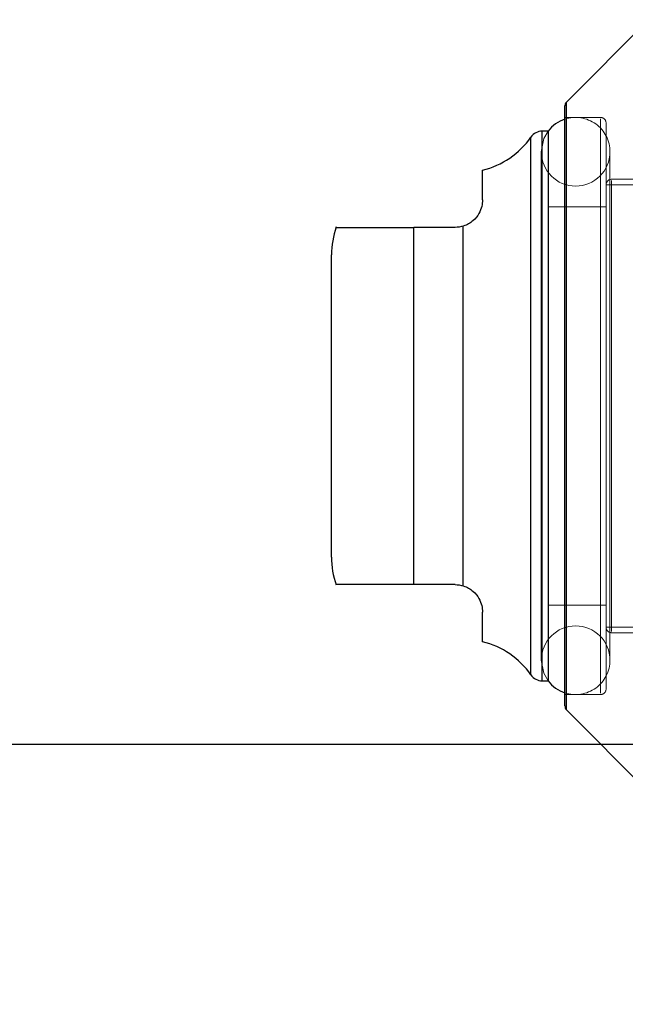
# Model space of a CAD drawing. Header units: inches. Extents: x 0.2 to 10.8, y 0.2 to 8.2.
# Tile 132 of 145: x 5.8706 to 5.9189, y 4.8865 to 4.9648. Entities that reach past the tile are written whole.
import ezdxf

# ---------------------------------------------------------------- set-up
doc = ezdxf.new("R2010")
doc.units = ezdxf.units.IN
doc.header["$MEASUREMENT"] = 0
doc.linetypes.add('HIDDEN', pattern=[0.07500000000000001, 0.05, -0.025])
doc.layers.add('DIMENSIONS', color=140, linetype='Continuous')
doc.styles.add('SLDTEXTSTYLE0', font='TXT', dxfattribs={"width": 0.7})
doc.dimstyles.new('SLDDIMSTYLE0', dxfattribs={"dimtxt": 0.0849609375, "dimasz": 0.13, "dimexe": 0, "dimexo": 0.0625, "dimgap": 0.021240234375, "dimtad": 0, "dimtih": 1, "dimtoh": 1, "dimlfac": 18, "dimrnd": 1e-09, "dimzin": 12, "dimdsep": 46, "dimtxsty": 'SLDTEXTSTYLE0', "dimsah": 1, "dimcen": 0.09, "dimadec": 0, "dimazin": 3, "dimtfac": 1, "dimtofl": 0, "dimtmove": 0, "dimatfit": 3, "dimfxl": 0, "dimfrac": 2, "dimtolj": 1, "dimtzin": 12, "dimarcsym": 0})
doc.dimstyles.new('SLDDIMSTYLE4', dxfattribs={"dimtxt": 0.0849609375, "dimasz": 0.13, "dimexe": 0, "dimexo": 0.0625, "dimgap": 0.021240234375, "dimtad": 0, "dimtih": 1, "dimtoh": 1, "dimdec": 4, "dimlfac": 18, "dimzin": 12, "dimdsep": 46, "dimtxsty": 'SLDTEXTSTYLE0', "dimsah": 1, "dimcen": 0.09, "dimadec": 0, "dimazin": 3, "dimtfac": 1, "dimtdec": 0, "dimtofl": 0, "dimtmove": 0, "dimatfit": 3, "dimfxl": 0, "dimfrac": 2, "dimtolj": 1, "dimtzin": 12, "dimarcsym": 0})

# ---------------------------------------------------------------- blocks, each defined once
blk = doc.blocks.new('_D_13')
at = {"layer": 'DIMENSIONS'}
blk.add_line((6.670166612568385, 5.453165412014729), (5.89703343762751, 5.453165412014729), dxfattribs=at)
for radius, start, end in [(0.8318120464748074, 162.9447051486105, 180), (0.8318120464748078, 205.0000000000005, 222.05529485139)]:
    blk.add_arc((6.853845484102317, 5.453165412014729), radius, start, end, dxfattribs=at)
for points in [[(6.02203343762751, 5.453165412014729), (6.052040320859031, 5.581226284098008), (6.012160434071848, 5.58432380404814)], [(6.099967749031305, 5.101626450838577), (6.146449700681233, 4.978584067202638), (6.181284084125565, 4.998245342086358)]]:
    blk.add_solid(points, dxfattribs=at)
at = {"layer": 'DIMENSIONS', "insert": (5.935888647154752, 5.337767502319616), "char_height": 0.08333333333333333, "attachment_point": 1, "style": 'SLDTEXTSTYLE0'}
blk.add_mtext('25°', dxfattribs=at)
blk = doc.blocks.new('_D_18')
at = {"layer": 'DIMENSIONS'}
for p, q in [((5.941035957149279, 4.907140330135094), (5.512801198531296, 4.907140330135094)), ((5.637801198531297, 4.907140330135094), (5.637801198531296, 4.093878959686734)), ((5.476227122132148, 3.939828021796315), (5.447697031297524, 3.939828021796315)), ((5.447697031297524, 3.939828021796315), (5.447697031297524, 3.804797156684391)), ((5.799375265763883, 3.939828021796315), (5.827905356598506, 3.939828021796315)), ((5.827905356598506, 3.939828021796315), (5.827905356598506, 3.804797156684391)), ((5.447697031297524, 3.804797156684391), (5.476227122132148, 3.804797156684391)), ((5.827905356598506, 3.804797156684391), (5.799375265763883, 3.804797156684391)), ((5.637801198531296, 3.213584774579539), (5.637801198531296, 3.785777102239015)), ((5.941035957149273, 3.213584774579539), (5.512801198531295, 3.213584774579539))]:
    blk.add_line(p, q, dxfattribs=at)
for points in [[(5.637801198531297, 4.907140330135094), (5.617801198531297, 4.777140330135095), (5.657801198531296, 4.777140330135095)], [(5.637801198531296, 3.213584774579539), (5.657801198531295, 3.343584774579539), (5.617801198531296, 3.343584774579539)]]:
    blk.add_solid(points, dxfattribs=at)
at = {"layer": 'DIMENSIONS', "char_height": 0.08333333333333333, "attachment_point": 1, "style": 'SLDTEXTSTYLE0'}
for s, insert in [('30.48', (5.476227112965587, 4.066270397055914)), ('774.3', (5.476227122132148, 3.912219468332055))]:
    blk.add_mtext(s, dxfattribs=dict(at, insert=insert))
blk = doc.blocks.new('_D_19')
at = {"layer": 'DIMENSIONS'}
for p, q in [((5.920647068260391, 4.983973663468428), (5.139392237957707, 4.983973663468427)), ((5.264392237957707, 4.983973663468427), (5.264392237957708, 4.566917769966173)), ((5.102818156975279, 4.436786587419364), (5.074288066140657, 4.436786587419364)), ((5.074288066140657, 4.436786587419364), (5.074288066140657, 4.301755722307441)), ((5.425966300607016, 4.436786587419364), (5.454496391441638, 4.436786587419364)), ((5.454496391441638, 4.436786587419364), (5.454496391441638, 4.301755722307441)), ((5.074288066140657, 4.301755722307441), (5.102818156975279, 4.301755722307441)), ((5.454496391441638, 4.301755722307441), (5.425966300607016, 4.301755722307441)), ((5.26439223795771, 3.136695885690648), (5.264392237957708, 4.147704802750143)), ((5.920647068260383, 3.13669588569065), (5.139392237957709, 3.136695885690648))]:
    blk.add_line(p, q, dxfattribs=at)
for points in [[(5.264392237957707, 4.983973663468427), (5.244392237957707, 4.853973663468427), (5.284392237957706, 4.853973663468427)], [(5.26439223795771, 3.136695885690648), (5.28439223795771, 3.266695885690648), (5.244392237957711, 3.266695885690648)]]:
    blk.add_solid(points, dxfattribs=at)
at = {"layer": 'DIMENSIONS', "char_height": 0.08333333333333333, "attachment_point": 1, "style": 'SLDTEXTSTYLE0'}
for s, insert in [('33.25', (5.102818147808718, 4.563228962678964)), ('844.6', (5.102818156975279, 4.409178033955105)), ('OPENING', (5.002355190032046, 4.255127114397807))]:
    blk.add_mtext(s, dxfattribs=dict(at, insert=insert))

msp = doc.modelspace()

# ---------------------------------------------------------------- linework, layer by layer
at = {"color": 7, "linetype": 'Continuous', "lineweight": 25}
for p, q in [((5.920619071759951, 4.964698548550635), (5.914185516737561, 4.958264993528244)), ((5.914057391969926, 4.93407737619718), (5.914057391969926, 4.957955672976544)), ((5.914185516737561, 4.93407737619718), (5.914185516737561, 4.958264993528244)), ((5.911353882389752, 4.93407737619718), (5.911353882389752, 4.955480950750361)), ((5.91272537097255, 4.955949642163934), (5.912251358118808, 4.955949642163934)), ((5.912251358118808, 4.93407737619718), (5.912251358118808, 4.955949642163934)), ((5.912745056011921, 4.93407737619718), (5.912745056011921, 4.955949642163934)), ((5.907495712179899, 4.950481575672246), (5.907495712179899, 4.952848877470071)), ((5.902027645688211, 4.91986040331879), (5.902027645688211, 4.948294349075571)), ((5.905308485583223, 4.948294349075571), (5.902027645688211, 4.948294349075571)), ((5.90596902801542, 4.919758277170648), (5.90596902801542, 4.948396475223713)), ((5.895465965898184, 4.93407737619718), (5.895465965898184, 4.946107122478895)), ((5.895465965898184, 4.922047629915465), (5.895465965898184, 4.93407737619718)), ((5.911353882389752, 4.912673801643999), (5.911353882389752, 4.93407737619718)), ((5.912251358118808, 4.912205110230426), (5.912251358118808, 4.93407737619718)), ((5.912745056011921, 4.912205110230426), (5.912745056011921, 4.93407737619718)), ((5.914057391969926, 4.910199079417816), (5.914057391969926, 4.93407737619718)), ((5.914185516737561, 4.909889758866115), (5.914185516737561, 4.93407737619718)), ((5.905308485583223, 4.91986040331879), (5.902027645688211, 4.91986040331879)), ((5.907495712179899, 4.915305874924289), (5.907495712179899, 4.917673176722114)), ((5.912251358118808, 4.912205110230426), (5.91272537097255, 4.912205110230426)), ((5.914185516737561, 4.909889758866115), (5.920619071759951, 4.903456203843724))]:
    msp.add_line(p, q, dxfattribs=at)
at = {"color": 7, "linetype": 'HIDDEN', "lineweight": 18}
for p, q in [((5.914185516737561, 4.958264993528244), (5.914185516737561, 4.909889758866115)), ((5.914185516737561, 4.90991411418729), (5.914185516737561, 4.958240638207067)), ((5.916900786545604, 4.957043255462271), (5.914057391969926, 4.957043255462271)), ((5.916900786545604, 4.91120946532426), (5.916900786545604, 4.956945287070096)), ((5.916900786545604, 4.911209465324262), (5.916900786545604, 4.956945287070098)), ((5.917338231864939, 4.93407737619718), (5.917338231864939, 4.956605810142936)), ((5.911353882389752, 4.955480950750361), (5.911353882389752, 4.912673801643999)), ((5.911353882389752, 4.912698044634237), (5.911353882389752, 4.955456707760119)), ((5.912251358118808, 4.955949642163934), (5.912251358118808, 4.912205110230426)), ((5.912251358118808, 4.912229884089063), (5.912251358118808, 4.955924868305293)), ((5.912745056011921, 4.955949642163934), (5.91272537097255, 4.955949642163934)), ((5.912178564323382, 4.954309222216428), (5.912178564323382, 4.913845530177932)), ((5.91764663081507, 4.913845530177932), (5.91764663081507, 4.954309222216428)), ((5.947740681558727, 4.951684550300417), (5.917338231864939, 4.951684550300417)), ((5.940741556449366, 4.952121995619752), (5.917775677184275, 4.952121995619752)), ((5.917775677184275, 4.916131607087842), (5.917775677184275, 4.952023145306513)), ((5.917775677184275, 4.916131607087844), (5.917775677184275, 4.952023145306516)), ((5.917338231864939, 4.949934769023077), (5.912745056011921, 4.949934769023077)), ((5.902027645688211, 4.948294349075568), (5.902027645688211, 4.919860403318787)), ((5.902027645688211, 4.919860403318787), (5.902027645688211, 4.948294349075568)), ((5.902027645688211, 4.948294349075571), (5.902027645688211, 4.91986040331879)), ((5.90596902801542, 4.919758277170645), (5.90596902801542, 4.94839647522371)), ((5.90596902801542, 4.94839647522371), (5.90596902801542, 4.919758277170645)), ((5.90596902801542, 4.948396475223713), (5.90596902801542, 4.919758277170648)), ((5.917338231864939, 4.911548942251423), (5.917338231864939, 4.93407737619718)), ((5.912745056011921, 4.918219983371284), (5.917338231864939, 4.918219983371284)), ((5.917338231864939, 4.916470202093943), (5.947740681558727, 4.916470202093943)), ((5.917775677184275, 4.916032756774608), (5.940741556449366, 4.916032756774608)), ((5.91272537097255, 4.912205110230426), (5.912745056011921, 4.912205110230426)), ((5.914057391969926, 4.911111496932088), (5.916900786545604, 4.911111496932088))]:
    msp.add_line(p, q, dxfattribs=at)
at = {"color": 7, "linetype": 'HIDDEN', "lineweight": 18, "flags": 128}
for points in [[(5.91272537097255, 4.955949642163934), (5.912386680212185, 4.955355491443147), (5.912178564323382, 4.954309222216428)], [(5.912178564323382, 4.913845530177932), (5.912386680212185, 4.912799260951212), (5.91272537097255, 4.912205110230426)]]:
    msp.add_lwpolyline(points, dxfattribs=at)
at = {"color": 7, "linetype": 'Continuous', "lineweight": 25}
for centre, radius, start, end in [((5.914494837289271, 4.957955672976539), 0.0004374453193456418, 135.0000000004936, 179.9999999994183), ((5.914912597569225, 4.954309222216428), 0.002734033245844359, 108.2280527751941, 143.1301023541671), ((5.90596902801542, 4.959230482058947), 0.006561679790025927, 283.4541205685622, 325.1500954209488), ((5.912251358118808, 4.954856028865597), 0.001093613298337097, 90, 145.150095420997), ((5.902027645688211, 4.946107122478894), 0.006561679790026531, 160.2500112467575, 179.9999999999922), ((5.902027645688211, 4.922047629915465), 0.006561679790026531, 180, 199.6081191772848), ((5.90596902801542, 4.908924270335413), 0.006561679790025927, 34.84990457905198, 76.54587943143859), ((5.912251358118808, 4.913298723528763), 0.001093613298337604, 214.849904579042, 270.0000000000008), ((5.914912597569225, 4.913845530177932), 0.002734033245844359, 216.8698976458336, 251.7719472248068), ((5.914494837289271, 4.91019907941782), 0.0004374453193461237, 180.0000000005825, 224.9999999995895)]:
    msp.add_arc(centre, radius, start, end, dxfattribs=at)
at = {"color": 7, "linetype": 'HIDDEN', "lineweight": 18}
for centre, radius, start, end in [((5.914912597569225, 4.954309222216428), 0.002734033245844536, 0, 108.2280527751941), ((5.916900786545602, 4.956605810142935), 0.00043744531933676, 2.326639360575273e-10, 89.99999999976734), ((5.914912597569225, 4.954309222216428), 0.002734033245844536, 180, 0), ((5.917775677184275, 4.951684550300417), 0.0004374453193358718, 90, 180), ((5.914912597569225, 4.913845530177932), 0.002734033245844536, 0, 180), ((5.917775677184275, 4.916470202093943), 0.0004374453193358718, 180, 270.0000000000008), ((5.914912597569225, 4.913845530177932), 0.002734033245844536, 251.7719472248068, 0), ((5.916900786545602, 4.911548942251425), 0.00043744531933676, 270.0000000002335, 359.9999999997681)]:
    msp.add_arc(centre, radius, start, end, dxfattribs=at)
at = {"color": 7, "linetype": 'Continuous', "lineweight": 25}
for points, knots in [([(5.907495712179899, 4.950481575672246), (5.9074957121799, 4.950320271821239), (5.90747832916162, 4.950148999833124), (5.907390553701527, 4.949786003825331), (5.907319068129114, 4.949591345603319), (5.907094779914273, 4.949199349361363), (5.906939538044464, 4.948999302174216), (5.906528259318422, 4.948645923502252), (5.906269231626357, 4.948491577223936), (5.90596902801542, 4.948396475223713)], [0, 0, 0, 0, 0.25, 0.25, 0.5, 0.5, 0.75, 0.75, 1, 1, 1, 1]), ([(5.895903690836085, 4.948294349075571), (5.895891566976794, 4.948294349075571), (5.895862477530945, 4.948294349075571), (5.89624430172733, 4.948294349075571), (5.897122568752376, 4.948294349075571), (5.898566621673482, 4.948294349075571), (5.900188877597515, 4.948294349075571), (5.90145489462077, 4.948294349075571), (5.902027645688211, 4.948294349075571)], [0, 0, 0, 0, 0.1596258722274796, 0.3829991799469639, 0.6077260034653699, 0.7457164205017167, 0.8849611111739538, 1, 1, 1, 1]), ([(5.902027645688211, 4.91986040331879), (5.90149523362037, 4.91986040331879), (5.900432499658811, 4.91986040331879), (5.898896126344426, 4.91986040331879), (5.897390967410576, 4.91986040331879), (5.896261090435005, 4.91986040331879), (5.895846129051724, 4.91986040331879), (5.895889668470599, 4.91986040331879), (5.895903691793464, 4.91986040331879)], [0, 0, 0, 0, 0.1069754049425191, 0.2135308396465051, 0.356616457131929, 0.5735303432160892, 0.8626412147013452, 1, 1, 1, 1]), ([(5.90596902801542, 4.919758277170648), (5.906269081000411, 4.919663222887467), (5.906525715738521, 4.919510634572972), (5.906938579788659, 4.919156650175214), (5.907093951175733, 4.918956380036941), (5.907317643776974, 4.918566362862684), (5.907389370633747, 4.918372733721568), (5.907478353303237, 4.918006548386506), (5.907495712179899, 4.917834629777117), (5.907495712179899, 4.917673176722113)], [0, 0, 0, 0, 0.25, 0.25, 0.5, 0.5, 0.75, 0.75, 1, 1, 1, 1])]:
    msp.add_open_spline(points, degree=3, knots=knots, dxfattribs=at)
for points in [[(5.90596902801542, 4.948396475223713), (5.905763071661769, 4.948331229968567), (5.90553876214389, 4.948294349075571), (5.905308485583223, 4.948294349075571)], [(5.905308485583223, 4.91986040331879), (5.905538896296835, 4.91986040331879), (5.905762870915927, 4.919823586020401), (5.90596902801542, 4.919758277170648)]]:
    msp.add_open_spline(points, degree=3, dxfattribs=at)

# ---------------------------------------------------------------- dimensions: what is measured, and where the dimension line sits
at = {"layer": 'DIMENSIONS'}
dim = msp.add_angular_dim_2l(base=(6.031229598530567, 5.576512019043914), line1=((6.720166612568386, 5.453165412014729), (6.853845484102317, 5.453165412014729)), line2=((5.984855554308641, 5.047948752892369), (6.853845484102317, 5.453165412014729)), dimstyle='SLDDIMSTYLE4', dxfattribs=at)
dim.commit()
dim.dimension.update_dxf_attribs({"geometry": '_D_13', "text_midpoint": (6.036660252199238, 5.29786062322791), "dimtype": 162})
dim = msp.add_linear_dim(base=(5.264392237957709, 3.136695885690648), p1=(5.970647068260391, 4.983973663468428), p2=(5.970647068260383, 3.13669588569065), angle=90.0000000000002, text='<>\\POPENING', dimstyle='SLDDIMSTYLE0', dxfattribs=at)
dim.commit()
dim.dimension.update_dxf_attribs({"geometry": '_D_19', "text_midpoint": (5.264392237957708, 4.357311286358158), "dimtype": 160})
dim = msp.add_linear_dim(base=(5.637801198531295, 3.213584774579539), p1=(5.991035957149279, 4.907140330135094), p2=(5.991035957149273, 3.213584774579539), angle=90.0000000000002, dimstyle='SLDDIMSTYLE0', dxfattribs=at)
dim.commit()
dim.dimension.update_dxf_attribs({"geometry": '_D_18', "text_midpoint": (5.637801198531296, 3.939828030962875), "dimtype": 160})

doc.saveas('drawing.dxf')
